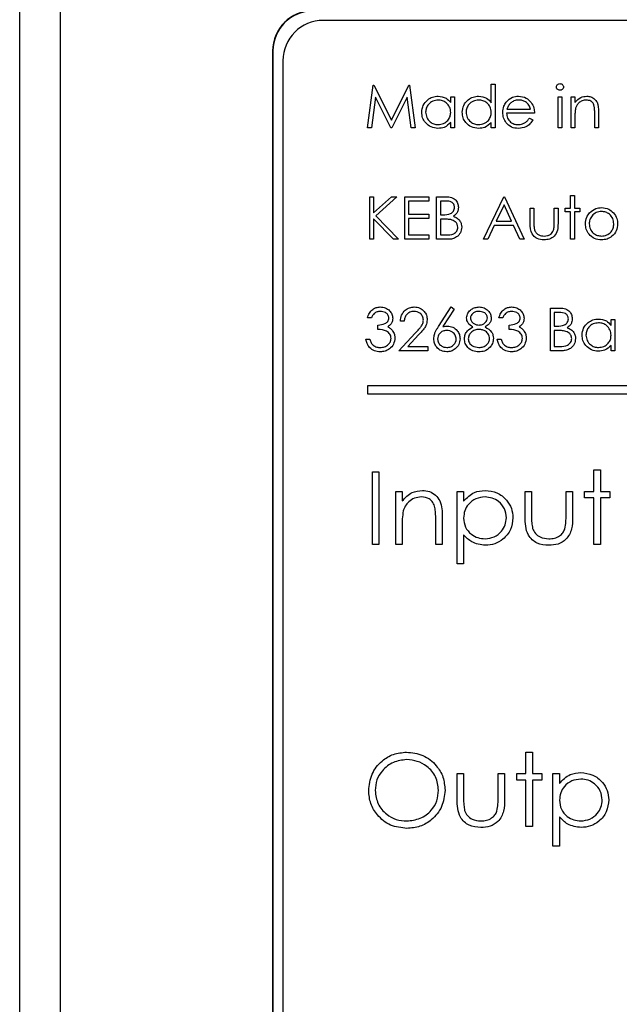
# Paper-space layout 'Blatt3' of a CAD drawing. Header units: millimetres. Extents: x 5 to 418, y 2 to 292.
# Tile 22 of 48: x 84.36 to 89.32, y 214.94 to 223.08. Entities that reach past the tile are written whole.
import ezdxf

# ---------------------------------------------------------------- set-up
doc = ezdxf.new("R2010")
doc.units = ezdxf.units.MM
doc.layers.add('SLD-0', color=7, linetype='Continuous')
doc.styles.add('SLDTEXTSTYLE0', font='TXT', dxfattribs={"width": 0.605})
doc.dimstyles.new('SLDDIMSTYLE0', dxfattribs={"dimtxt": 3.5, "dimasz": 3.302, "dimexe": 0, "dimexo": 0.0625, "dimgap": 0.875, "dimtad": 1, "dimlfac": 3, "dimrnd": 1e-09, "dimzin": 12, "dimdsep": 46, "dimtxsty": 'SLDTEXTSTYLE0', "dimsah": 1, "dimcen": 0.09, "dimadec": 0, "dimazin": 3, "dimtfac": 1, "dimtofl": 0, "dimtmove": 0, "dimatfit": 3, "dimfxl": 1, "dimfrac": 2, "dimtolj": 1, "dimtzin": 12, "dimarcsym": 0})

# ---------------------------------------------------------------- blocks, each defined once
blk = doc.blocks.new('_D_11')
at = {"layer": 'SLD-0'}
for p, q in [((58.038, 202.4881), (58.038, 259.5881)), ((132.3713, 202.4881), (132.3713, 259.5881)), ((58.038, 258.5881), (132.3713, 258.5881))]:
    blk.add_line(p, q, dxfattribs=at)
for points in [[(58.038, 258.5881), (61.34, 258.0801), (61.34, 259.0961)], [(132.3713, 258.5881), (129.0693, 259.0961), (129.0693, 258.0801)]]:
    blk.add_solid(points, dxfattribs=at)
at = {"layer": 'SLD-0', "insert": (91.1942, 263.0999), "char_height": 3.5, "attachment_point": 1, "style": 'SLDTEXTSTYLE0'}
blk.add_mtext('223', dxfattribs=at)

psp = doc.layouts.new('Blatt3')

# ---------------------------------------------------------------- linework, layer by layer
at = {"color": 7, "linetype": 'Continuous', "lineweight": 25}
for p, q in [((84.3656, 197.0987), (84.3656, 224.9881)), ((84.6989, 224.9881), (84.6989, 197.0987)), ((103.5403, 223.0738), (86.8736, 223.0738)), ((86.4546, 222.8215), (86.4546, 209.3215)), ((86.457, 222.8215), (86.4546, 222.8215)), ((86.457, 222.8215), (86.457, 209.3215)), ((86.5403, 222.7405), (86.5403, 209.4071)), ((87.2391, 222.1849), (87.2857, 222.5376)), ((87.2857, 222.5376), (87.2902, 222.5376)), ((87.2902, 222.5376), (87.4359, 222.2482)), ((87.4359, 222.2482), (87.5812, 222.5376)), ((87.5812, 222.5376), (87.5858, 222.5376)), ((87.5858, 222.5376), (87.6326, 222.1849)), ((88.2613, 222.5467), (88.293, 222.5467)), ((88.2613, 222.3928), (88.2613, 222.5467)), ((88.293, 222.5467), (88.293, 222.1849)), ((87.3047, 222.4393), (87.271, 222.1849)), ((87.4326, 222.1849), (87.3047, 222.4393)), ((87.5671, 222.4387), (87.4397, 222.1849)), ((87.6008, 222.1849), (87.5671, 222.4387)), ((87.9266, 222.4426), (87.9583, 222.4426)), ((87.9266, 222.3949), (87.9266, 222.4426)), ((87.9583, 222.4426), (87.9583, 222.1849)), ((88.8131, 222.4426), (88.8447, 222.4426)), ((88.8131, 222.1849), (88.8131, 222.4426)), ((88.8447, 222.4426), (88.8447, 222.1849)), ((88.9216, 222.4426), (88.9533, 222.4426)), ((88.9216, 222.1849), (88.9216, 222.4426)), ((88.9533, 222.4426), (88.9533, 222.3961)), ((88.6186, 222.307), (88.3879, 222.307)), ((88.3913, 222.3386), (88.5869, 222.3386)), ((88.9533, 222.2781), (88.9533, 222.1849)), ((89.1161, 222.1849), (89.1161, 222.3061)), ((89.1478, 222.3165), (89.1478, 222.1849)), ((87.9266, 222.1849), (87.9266, 222.2294)), ((88.2613, 222.1849), (88.2613, 222.2294)), ((88.5769, 222.2663), (88.605, 222.2515)), ((87.271, 222.1849), (87.2391, 222.1849)), ((87.4397, 222.1849), (87.4326, 222.1849)), ((87.6326, 222.1849), (87.6008, 222.1849)), ((87.9583, 222.1849), (87.9266, 222.1849)), ((88.293, 222.1849), (88.2613, 222.1849)), ((88.8447, 222.1849), (88.8131, 222.1849)), ((88.9533, 222.1849), (88.9216, 222.1849)), ((89.1478, 222.1849), (89.1161, 222.1849)), ((88.9171, 221.6254), (88.9488, 221.6254)), ((88.9171, 221.5214), (88.9171, 221.6254)), ((88.9488, 221.6254), (88.9488, 221.5214)), ((87.2572, 221.2636), (87.2572, 221.6163)), ((87.2572, 221.6163), (87.2889, 221.6163)), ((87.2889, 221.6163), (87.2889, 221.482)), ((87.2889, 221.482), (87.436, 221.6163)), ((87.4811, 221.6163), (87.3078, 221.458)), ((87.436, 221.6163), (87.4811, 221.6163)), ((87.5467, 221.2636), (87.5467, 221.6163)), ((87.5467, 221.6163), (87.7457, 221.6163)), ((87.5784, 221.5801), (87.5784, 221.4716)), ((87.7457, 221.5801), (87.5784, 221.5801)), ((87.7457, 221.6163), (87.7457, 221.5801)), ((87.809, 221.6163), (87.8779, 221.6163)), ((87.809, 221.2636), (87.809, 221.6163)), ((87.8407, 221.5801), (87.8407, 221.4671)), ((87.8836, 221.5801), (87.8407, 221.5801)), ((88.198, 221.2636), (88.3653, 221.6163)), ((88.3672, 221.5476), (88.3033, 221.4128)), ((88.3653, 221.6163), (88.3698, 221.6163)), ((88.4294, 221.4128), (88.3672, 221.5476)), ((88.3698, 221.6163), (88.5327, 221.2636)), ((87.5784, 221.4716), (87.7457, 221.4716)), ((87.7457, 221.4716), (87.7457, 221.4354)), ((87.8407, 221.4671), (87.862, 221.4671)), ((88.5824, 221.5214), (88.6141, 221.5214)), ((88.5824, 221.3982), (88.5824, 221.5214)), ((88.6141, 221.5214), (88.6141, 221.4018)), ((88.7814, 221.5214), (88.8131, 221.5214)), ((88.7814, 221.4018), (88.7814, 221.5214)), ((88.8131, 221.5214), (88.8131, 221.3958)), ((88.8719, 221.5214), (88.9171, 221.5214)), ((88.8719, 221.4897), (88.8719, 221.5214)), ((88.9171, 221.4897), (88.8719, 221.4897)), ((88.9171, 221.2636), (88.9171, 221.4897)), ((88.9488, 221.5214), (88.994, 221.5214)), ((88.9488, 221.4897), (88.9488, 221.2636)), ((88.994, 221.4897), (88.9488, 221.4897)), ((88.994, 221.5214), (88.994, 221.4897)), ((87.4525, 221.2636), (87.2889, 221.4338)), ((87.2889, 221.4338), (87.2889, 221.2636)), ((87.3078, 221.458), (87.4947, 221.2636)), ((87.7457, 221.4354), (87.5784, 221.4354)), ((87.5784, 221.4354), (87.5784, 221.2997)), ((87.8407, 221.4309), (87.8407, 221.2997)), ((87.8617, 221.4309), (87.8407, 221.4309)), ((88.3033, 221.4128), (88.4294, 221.4128)), ((87.5784, 221.2997), (87.7457, 221.2997)), ((87.7457, 221.2997), (87.7457, 221.2636)), ((87.8407, 221.2997), (87.8858, 221.2997)), ((88.2862, 221.3766), (88.2325, 221.2636)), ((88.4461, 221.3766), (88.2862, 221.3766)), ((88.4983, 221.2636), (88.4461, 221.3766)), ((87.2889, 221.2636), (87.2572, 221.2636)), ((87.4947, 221.2636), (87.4525, 221.2636)), ((87.7457, 221.2636), (87.5467, 221.2636)), ((87.9044, 221.2636), (87.809, 221.2636)), ((88.2325, 221.2636), (88.198, 221.2636)), ((88.5327, 221.2636), (88.4983, 221.2636)), ((88.9488, 221.2636), (88.9171, 221.2636)), ((87.8258, 220.5431), (87.9311, 220.7041)), ((87.9555, 220.6849), (87.8623, 220.5424)), ((87.9311, 220.7041), (87.9555, 220.6849)), ((88.7498, 220.695), (88.8186, 220.695)), ((88.7498, 220.3423), (88.7498, 220.695)), ((88.7814, 220.6589), (88.7814, 220.5458)), ((88.8244, 220.6589), (88.7814, 220.6589)), ((87.2708, 220.6136), (87.2391, 220.6136)), ((87.5422, 220.5865), (87.5105, 220.5865)), ((88.3563, 220.6136), (88.3246, 220.6136)), ((89.2518, 220.5524), (89.2518, 220.6001)), ((89.2518, 220.6001), (89.2835, 220.6001)), ((89.2835, 220.6001), (89.2835, 220.3423)), ((87.3251, 220.5186), (87.3251, 220.5548)), ((87.4969, 220.3423), (87.6338, 220.4883)), ((88.4106, 220.5186), (88.4106, 220.5548)), ((88.7814, 220.5458), (88.8027, 220.5458)), ((88.7814, 220.5096), (88.7814, 220.3784)), ((88.8024, 220.5096), (88.7814, 220.5096)), ((87.2256, 220.4372), (87.2572, 220.4372)), ((87.6608, 220.4726), (87.5725, 220.3784)), ((88.3111, 220.4372), (88.3427, 220.4372)), ((87.7367, 220.3423), (87.4969, 220.3423)), ((87.5725, 220.3784), (87.7367, 220.3784)), ((87.7367, 220.3784), (87.7367, 220.3423)), ((88.8452, 220.3423), (88.7498, 220.3423)), ((88.7814, 220.3784), (88.8265, 220.3784)), ((89.2518, 220.3423), (89.2518, 220.3868)), ((89.2835, 220.3423), (89.2518, 220.3423)), ((94.5715, 220.0527), (87.2381, 220.0527)), ((87.2381, 220.0527), (87.2381, 219.9861)), ((87.2381, 219.9861), (94.5715, 219.9861)), ((89.1101, 219.1794), (89.1101, 219.3563)), ((89.1101, 219.3563), (89.1639, 219.3563)), ((89.1639, 219.3563), (89.1639, 219.1794)), ((87.2793, 219.341), (87.3332, 219.341)), ((87.2793, 218.741), (87.2793, 219.341)), ((87.3332, 219.341), (87.3332, 218.741)), ((87.4716, 219.1794), (87.5255, 219.1794)), ((87.4716, 218.741), (87.4716, 219.1794)), ((87.5255, 219.1794), (87.5255, 219.1003)), ((87.9793, 219.1794), (88.0332, 219.1794)), ((87.9793, 218.5794), (87.9793, 219.1794)), ((88.0332, 219.1794), (88.0332, 219.0983)), ((88.5409, 218.9699), (88.5409, 219.1794)), ((88.5409, 219.1794), (88.5947, 219.1794)), ((88.5947, 219.1794), (88.5947, 218.9761)), ((88.8793, 218.9761), (88.8793, 219.1794)), ((88.8793, 219.1794), (88.9332, 219.1794)), ((88.9332, 219.1794), (88.9332, 218.966)), ((89.0332, 219.1256), (89.0332, 219.1794)), ((89.0332, 219.1794), (89.1101, 219.1794)), ((89.1639, 219.1794), (89.2409, 219.1794)), ((89.2409, 219.1794), (89.2409, 219.1256)), ((89.1101, 219.1256), (89.0332, 219.1256)), ((89.1101, 218.741), (89.1101, 219.1256)), ((89.2409, 219.1256), (89.1639, 219.1256)), ((89.1639, 219.1256), (89.1639, 218.741)), ((87.8024, 218.741), (87.8024, 218.9472)), ((87.8563, 218.9649), (87.8563, 218.741)), ((87.5255, 218.8995), (87.5255, 218.741)), ((88.0332, 218.8204), (88.0332, 218.5794)), ((87.3332, 218.741), (87.2793, 218.741)), ((87.5255, 218.741), (87.4716, 218.741)), ((87.8563, 218.741), (87.8024, 218.741)), ((89.1639, 218.741), (89.1101, 218.741)), ((88.0332, 218.5794), (87.9793, 218.5794)), ((88.5486, 217.023), (88.6024, 217.023)), ((88.5486, 216.8461), (88.5486, 217.023)), ((88.6024, 217.023), (88.6024, 216.8461)), ((87.9793, 216.6366), (87.9793, 216.8461)), ((87.9793, 216.8461), (88.0332, 216.8461)), ((88.0332, 216.8461), (88.0332, 216.6427)), ((88.3178, 216.6427), (88.3178, 216.8461)), ((88.3178, 216.8461), (88.3716, 216.8461)), ((88.3716, 216.8461), (88.3716, 216.6326)), ((88.4716, 216.7922), (88.4716, 216.8461)), ((88.4716, 216.8461), (88.5486, 216.8461)), ((88.6024, 216.8461), (88.6793, 216.8461)), ((88.6793, 216.8461), (88.6793, 216.7922)), ((88.7716, 216.8461), (88.8255, 216.8461)), ((88.7716, 216.2461), (88.7716, 216.8461)), ((88.8255, 216.8461), (88.8255, 216.765)), ((88.5486, 216.7922), (88.4716, 216.7922)), ((88.5486, 216.4076), (88.5486, 216.7922)), ((88.6793, 216.7922), (88.6024, 216.7922)), ((88.6024, 216.7922), (88.6024, 216.4076)), ((88.8255, 216.4871), (88.8255, 216.2461)), ((88.6024, 216.4076), (88.5486, 216.4076)), ((88.8255, 216.2461), (88.7716, 216.2461))]:
    psp.add_line(p, q, dxfattribs=at)
for centre, radius in [((86.788, 222.8215), 0.3333), ((86.788, 222.8215), 0.331), ((86.8736, 222.7405), 0.3333)]:
    psp.add_arc(centre, radius, 90, 180, dxfattribs=at)
for points, knots in [([(88.7995, 222.5239), (88.8001, 222.5281), (88.8012, 222.5364), (88.8095, 222.5452), (88.8189, 222.5504), (88.8255, 222.5509), (88.8288, 222.5512)], [0, 0, 0, 0, 0.279289, 0.558897, 0.779452, 1, 1, 1, 1]), ([(88.8288, 222.4969), (88.8246, 222.4974), (88.8164, 222.4983), (88.8068, 222.5053), (88.8006, 222.5142), (88.7999, 222.5207), (88.7995, 222.5239)], [0, 0, 0, 0, 0.279784, 0.559698, 0.779921, 1, 1, 1, 1]), ([(88.8288, 222.5512), (88.833, 222.5508), (88.8413, 222.5499), (88.851, 222.5428), (88.8573, 222.5338), (88.858, 222.5272), (88.8583, 222.5239)], [0, 0, 0, 0, 0.279869, 0.559866, 0.779911, 1, 1, 1, 1]), ([(88.8583, 222.5239), (88.8577, 222.5198), (88.8565, 222.5114), (88.848, 222.5028), (88.8386, 222.4976), (88.832, 222.4972), (88.8288, 222.4969)], [0, 0, 0, 0, 0.27916, 0.558862, 0.779356, 1, 1, 1, 1]), ([(87.6869, 222.3145), (87.6894, 222.3342), (87.6943, 222.3737), (87.7316, 222.4167), (87.7757, 222.4432), (87.8068, 222.4458), (87.8223, 222.4472)], [0, 0, 0, 0, 0.279413, 0.559191, 0.779548, 1, 1, 1, 1]), ([(87.8223, 222.4472), (87.8456, 222.4445), (87.8872, 222.4398), (87.9145, 222.4087), (87.9266, 222.3949)], [0, 0, 0, 0, 0.559062, 1, 1, 1, 1]), ([(88.0216, 222.3145), (88.024, 222.3342), (88.0289, 222.3737), (88.0663, 222.4167), (88.1104, 222.4432), (88.1415, 222.4458), (88.157, 222.4472)], [0, 0, 0, 0, 0.279413, 0.559191, 0.779548, 1, 1, 1, 1]), ([(88.157, 222.4472), (88.1803, 222.444), (88.222, 222.4383), (88.2493, 222.4067), (88.2613, 222.3928)], [0, 0, 0, 0, 0.5584261, 1, 1, 1, 1]), ([(88.386, 222.3991), (88.4018, 222.4147), (88.4301, 222.4426), (88.4694, 222.4458), (88.4867, 222.4472)], [0, 0, 0, 0, 0.5585773, 1, 1, 1, 1]), ([(88.4867, 222.4472), (88.5096, 222.4445), (88.5506, 222.4398), (88.5783, 222.4097), (88.5905, 222.3964)], [0, 0, 0, 0, 0.558919, 1, 1, 1, 1]), ([(88.9533, 222.3961), (88.9683, 222.4124), (88.9952, 222.4414), (89.0342, 222.4454), (89.0514, 222.4472)], [0, 0, 0, 0, 0.5591406, 1, 1, 1, 1]), ([(89.0514, 222.4472), (89.0629, 222.4462), (89.086, 222.4441), (89.1164, 222.4256), (89.1472, 222.3844), (89.1475, 222.3445), (89.1478, 222.3165)], [0, 0, 0, 0, 0.187021, 0.37389, 0.56061, 1, 1, 1, 1]), ([(87.8227, 222.4155), (87.8076, 222.4138), (87.7774, 222.4102), (87.7431, 222.3834), (87.7224, 222.3497), (87.7199, 222.326), (87.7186, 222.3141)], [0, 0, 0, 0, 0.279767, 0.559291, 0.779719, 1, 1, 1, 1]), ([(87.9266, 222.3132), (87.9249, 222.3285), (87.9215, 222.359), (87.893, 222.3927), (87.8587, 222.4127), (87.8347, 222.4146), (87.8227, 222.4155)], [0, 0, 0, 0, 0.27966, 0.55921, 0.779487, 1, 1, 1, 1]), ([(88.1574, 222.4155), (88.1423, 222.4138), (88.1121, 222.4102), (88.0777, 222.3834), (88.0571, 222.3497), (88.0545, 222.326), (88.0533, 222.3141)], [0, 0, 0, 0, 0.279767, 0.559291, 0.779719, 1, 1, 1, 1]), ([(88.2613, 222.3132), (88.2596, 222.3285), (88.2562, 222.359), (88.2277, 222.3927), (88.1934, 222.4127), (88.1694, 222.4146), (88.1574, 222.4155)], [0, 0, 0, 0, 0.2796602, 0.5592103, 0.7794872, 1, 1, 1, 1]), ([(88.3563, 222.313), (88.3578, 222.3306), (88.3606, 222.3619), (88.3782, 222.3877), (88.386, 222.3991)], [0, 0, 0, 0, 0.559427, 1, 1, 1, 1]), ([(88.4219, 222.3913), (88.4142, 222.3826), (88.4005, 222.367), (88.3941, 222.3473), (88.3913, 222.3386)], [0, 0, 0, 0, 0.5587953, 1, 1, 1, 1]), ([(88.4884, 222.4155), (88.4747, 222.4143), (88.4502, 222.4122), (88.4306, 222.3977), (88.4219, 222.3913)], [0, 0, 0, 0, 0.559458, 1, 1, 1, 1]), ([(88.5869, 222.3386), (88.5831, 222.3508), (88.5753, 222.3752), (88.5483, 222.3997), (88.5182, 222.4132), (88.4983, 222.4147), (88.4884, 222.4155)], [0, 0, 0, 0, 0.280138, 0.559194, 0.779598, 1, 1, 1, 1]), ([(88.5905, 222.3964), (88.5997, 222.3809), (88.6162, 222.3532), (88.6179, 222.3211), (88.6186, 222.307)], [0, 0, 0, 0, 0.558897, 1, 1, 1, 1]), ([(89.0459, 222.4155), (89.0347, 222.4143), (89.0123, 222.412), (88.9861, 222.3939), (88.967, 222.3721), (88.9611, 222.3555), (88.9582, 222.3472)], [0, 0, 0, 0, 0.279553, 0.559373, 0.779703, 1, 1, 1, 1]), ([(89.1124, 222.3648), (89.1098, 222.373), (89.1048, 222.3894), (89.0819, 222.4119), (89.0595, 222.4142), (89.0459, 222.4155)], [0, 0, 0, 0, 0.281192, 0.561331, 1, 1, 1, 1]), ([(89.1161, 222.3061), (89.1162, 222.3171), (89.1163, 222.3368), (89.1136, 222.3562), (89.1124, 222.3648)], [0, 0, 0, 0, 0.560255, 1, 1, 1, 1]), ([(87.8213, 222.1803), (87.8015, 222.1826), (87.7619, 222.1873), (87.718, 222.2237), (87.6909, 222.2677), (87.6882, 222.2989), (87.6869, 222.3145)], [0, 0, 0, 0, 0.279573, 0.559333, 0.779589, 1, 1, 1, 1]), ([(87.7186, 222.3141), (87.7207, 222.2991), (87.725, 222.2689), (87.7527, 222.2353), (87.7868, 222.2155), (87.8106, 222.2131), (87.8224, 222.212)], [0, 0, 0, 0, 0.279429, 0.559146, 0.77957, 1, 1, 1, 1]), ([(87.8224, 222.212), (87.8376, 222.2138), (87.8678, 222.2175), (87.903, 222.2433), (87.9235, 222.2774), (87.9256, 222.3013), (87.9266, 222.3132)], [0, 0, 0, 0, 0.2798222, 0.5593866, 0.7796028, 1, 1, 1, 1]), ([(88.156, 222.1803), (88.1362, 222.1826), (88.0966, 222.1873), (88.0527, 222.2237), (88.0256, 222.2677), (88.0229, 222.2989), (88.0216, 222.3145)], [0, 0, 0, 0, 0.279573, 0.559333, 0.779589, 1, 1, 1, 1]), ([(88.0533, 222.3141), (88.0554, 222.2991), (88.0597, 222.2689), (88.0874, 222.2353), (88.1215, 222.2155), (88.1453, 222.2131), (88.1571, 222.212)], [0, 0, 0, 0, 0.279429, 0.559146, 0.77957, 1, 1, 1, 1]), ([(88.1571, 222.212), (88.1722, 222.2138), (88.2025, 222.2175), (88.2377, 222.2433), (88.2582, 222.2774), (88.2603, 222.3013), (88.2613, 222.3132)], [0, 0, 0, 0, 0.279822, 0.559387, 0.779603, 1, 1, 1, 1]), ([(88.486, 222.1803), (88.4663, 222.1821), (88.4272, 222.1856), (88.385, 222.2232), (88.3605, 222.2673), (88.3577, 222.2978), (88.3563, 222.313)], [0, 0, 0, 0, 0.2798853, 0.5588589, 0.779462, 1, 1, 1, 1]), ([(88.3879, 222.307), (88.3896, 222.293), (88.3928, 222.2651), (88.4178, 222.2335), (88.449, 222.2147), (88.471, 222.2129), (88.482, 222.212)], [0, 0, 0, 0, 0.279963, 0.559359, 0.779526, 1, 1, 1, 1]), ([(88.9582, 222.3472), (88.9564, 222.3344), (88.9532, 222.3114), (88.9533, 222.2883), (88.9533, 222.2781)], [0, 0, 0, 0, 0.559658, 1, 1, 1, 1]), ([(87.9266, 222.2294), (87.9099, 222.2136), (87.88, 222.1852), (87.8393, 222.1818), (87.8213, 222.1803)], [0, 0, 0, 0, 0.558763, 1, 1, 1, 1]), ([(88.2613, 222.2294), (88.2446, 222.2136), (88.2147, 222.1852), (88.174, 222.1818), (88.156, 222.1803)], [0, 0, 0, 0, 0.558763, 1, 1, 1, 1]), ([(88.482, 222.212), (88.495, 222.2132), (88.5164, 222.2153), (88.5437, 222.2283), (88.5626, 222.2455), (88.5721, 222.2593), (88.5769, 222.2663)], [0, 0, 0, 0, 0.339465, 0.559626, 0.779498, 1, 1, 1, 1]), ([(88.605, 222.2515), (88.5978, 222.2398), (88.5835, 222.2165), (88.5429, 222.1866), (88.5075, 222.1827), (88.486, 222.1803)], [0, 0, 0, 0, 0.280919, 0.5614069, 1, 1, 1, 1]), ([(87.8779, 221.6163), (87.893, 221.616), (87.923, 221.6154), (87.9628, 221.5974), (87.986, 221.5644), (87.9886, 221.5407), (87.9899, 221.5289)], [0, 0, 0, 0, 0.281317, 0.559922, 0.779935, 1, 1, 1, 1]), ([(87.9583, 221.5283), (87.9572, 221.537), (87.9557, 221.55), (87.9445, 221.5635), (87.9235, 221.5786), (87.9013, 221.5794), (87.8836, 221.5801)], [0, 0, 0, 0, 0.249284, 0.374925, 0.500645, 1, 1, 1, 1]), ([(87.862, 221.4671), (87.8841, 221.4671), (87.9118, 221.4672), (87.9391, 221.4851), (87.9498, 221.4974), (87.957, 221.5121), (87.9578, 221.5229), (87.9583, 221.5283)], [0, 0, 0, 0, 0.498607, 0.624009, 0.749401, 0.874736, 1, 1, 1, 1]), ([(87.9899, 221.5289), (87.9893, 221.5206), (87.9881, 221.5039), (87.9765, 221.4757), (87.9595, 221.4621), (87.9492, 221.4539)], [0, 0, 0, 0, 0.280867, 0.561527, 1, 1, 1, 1]), ([(89.0392, 221.3917), (89.0411, 221.4107), (89.0444, 221.4447), (89.0653, 221.4714), (89.0746, 221.4832)], [0, 0, 0, 0, 0.559285, 1, 1, 1, 1]), ([(89.1726, 221.4942), (89.1576, 221.4924), (89.1274, 221.4887), (89.0944, 221.4605), (89.0739, 221.4271), (89.0719, 221.4034), (89.0709, 221.3915)], [0, 0, 0, 0, 0.279484, 0.559256, 0.779547, 1, 1, 1, 1]), ([(89.0746, 221.4832), (89.0905, 221.497), (89.119, 221.5217), (89.1563, 221.5246), (89.1728, 221.5259)], [0, 0, 0, 0, 0.55888, 1, 1, 1, 1]), ([(89.2744, 221.3915), (89.2727, 221.4066), (89.2692, 221.4368), (89.2413, 221.47), (89.2082, 221.491), (89.1845, 221.4931), (89.1726, 221.4942)], [0, 0, 0, 0, 0.279586, 0.559398, 0.779653, 1, 1, 1, 1]), ([(89.1728, 221.5259), (89.1937, 221.5237), (89.2311, 221.5198), (89.2586, 221.4945), (89.2707, 221.4834)], [0, 0, 0, 0, 0.559182, 1, 1, 1, 1]), ([(89.2707, 221.4834), (89.2821, 221.468), (89.3025, 221.4406), (89.305, 221.4067), (89.3061, 221.3917)], [0, 0, 0, 0, 0.559216, 1, 1, 1, 1]), ([(87.9277, 221.4267), (87.9154, 221.4282), (87.8935, 221.431), (87.8714, 221.4309), (87.8617, 221.4309)], [0, 0, 0, 0, 0.559734, 1, 1, 1, 1]), ([(87.9854, 221.3637), (87.9844, 221.3723), (87.9822, 221.3896), (87.9618, 221.4148), (87.9406, 221.4222), (87.9277, 221.4267)], [0, 0, 0, 0, 0.279944, 0.560429, 1, 1, 1, 1]), ([(87.9492, 221.4539), (87.9597, 221.4496), (87.9808, 221.441), (88.0031, 221.4174), (88.0151, 221.3904), (88.0164, 221.3726), (88.0171, 221.3637)], [0, 0, 0, 0, 0.280382, 0.559606, 0.779765, 1, 1, 1, 1]), ([(88.698, 221.259), (88.6783, 221.2606), (88.6392, 221.2637), (88.5844, 221.3153), (88.5832, 221.3667), (88.5824, 221.3982)], [0, 0, 0, 0, 0.28097, 0.559785, 1, 1, 1, 1]), ([(88.6141, 221.4018), (88.614, 221.3904), (88.614, 221.3702), (88.6175, 221.3503), (88.6191, 221.3415)], [0, 0, 0, 0, 0.560377, 1, 1, 1, 1]), ([(88.8131, 221.3958), (88.8128, 221.3766), (88.8122, 221.3383), (88.7874, 221.288), (88.7433, 221.2619), (88.7131, 221.26), (88.698, 221.259)], [0, 0, 0, 0, 0.281501, 0.559646, 0.779298, 1, 1, 1, 1]), ([(88.7762, 221.339), (88.7781, 221.3506), (88.7816, 221.3714), (88.7815, 221.3925), (88.7814, 221.4018)], [0, 0, 0, 0, 0.559371, 1, 1, 1, 1]), ([(89.1728, 221.259), (89.153, 221.261), (89.1135, 221.265), (89.0701, 221.3016), (89.0435, 221.3454), (89.0406, 221.3763), (89.0392, 221.3917)], [0, 0, 0, 0, 0.279776, 0.559179, 0.779592, 1, 1, 1, 1]), ([(89.0709, 221.3915), (89.0728, 221.3766), (89.0765, 221.3468), (89.1035, 221.313), (89.1375, 221.2938), (89.1609, 221.2917), (89.1726, 221.2907)], [0, 0, 0, 0, 0.279618, 0.559167, 0.779512, 1, 1, 1, 1]), ([(89.1726, 221.2907), (89.1876, 221.2924), (89.2175, 221.2958), (89.2513, 221.3227), (89.271, 221.3564), (89.2733, 221.3798), (89.2744, 221.3915)], [0, 0, 0, 0, 0.279745, 0.559113, 0.779606, 1, 1, 1, 1]), ([(89.3061, 221.3917), (89.3036, 221.3721), (89.2988, 221.3329), (89.2633, 221.2889), (89.2191, 221.2626), (89.1882, 221.2602), (89.1728, 221.259)], [0, 0, 0, 0, 0.279521, 0.559381, 0.779507, 1, 1, 1, 1]), ([(87.8858, 221.2997), (87.9088, 221.2998), (87.9434, 221.2998), (87.9738, 221.3269), (87.984, 221.347), (87.9849, 221.3581), (87.9854, 221.3637)], [0, 0, 0, 0, 0.49936, 0.748736, 0.874399, 1, 1, 1, 1]), ([(88.0171, 221.3637), (88.015, 221.3479), (88.0108, 221.3162), (87.9791, 221.2827), (87.9417, 221.2657), (87.9169, 221.2643), (87.9044, 221.2636)], [0, 0, 0, 0, 0.279141, 0.558654, 0.779059, 1, 1, 1, 1]), ([(88.6191, 221.3415), (88.623, 221.3329), (88.6308, 221.3156), (88.6592, 221.295), (88.6834, 221.2923), (88.6982, 221.2907)], [0, 0, 0, 0, 0.280117, 0.560544, 1, 1, 1, 1]), ([(88.6982, 221.2907), (88.7074, 221.2912), (88.7257, 221.2923), (88.7492, 221.3033), (88.767, 221.3193), (88.7731, 221.3324), (88.7762, 221.339)], [0, 0, 0, 0, 0.28027, 0.560007, 0.780074, 1, 1, 1, 1]), ([(87.2391, 220.6136), (87.2432, 220.6272), (87.2513, 220.6543), (87.2783, 220.6843), (87.3109, 220.7015), (87.3331, 220.7032), (87.3442, 220.7041)], [0, 0, 0, 0, 0.280288, 0.55968, 0.779747, 1, 1, 1, 1]), ([(87.3446, 220.6679), (87.3354, 220.6672), (87.3171, 220.6657), (87.2879, 220.6481), (87.2773, 220.6267), (87.2708, 220.6136)], [0, 0, 0, 0, 0.280636, 0.560364, 1, 1, 1, 1]), ([(87.3442, 220.7041), (87.3584, 220.7025), (87.387, 220.6995), (87.4212, 220.6768), (87.4429, 220.646), (87.4458, 220.6236), (87.4472, 220.6124)], [0, 0, 0, 0, 0.280085, 0.559868, 0.780099, 1, 1, 1, 1]), ([(87.4155, 220.6126), (87.4138, 220.6218), (87.4102, 220.6403), (87.3832, 220.6632), (87.3592, 220.6661), (87.3446, 220.6679)], [0, 0, 0, 0, 0.278859, 0.560074, 1, 1, 1, 1]), ([(87.5105, 220.5865), (87.5126, 220.6036), (87.5167, 220.6379), (87.5468, 220.6771), (87.5851, 220.7006), (87.6121, 220.7029), (87.6256, 220.7041)], [0, 0, 0, 0, 0.280029, 0.559515, 0.779668, 1, 1, 1, 1]), ([(87.6239, 220.6679), (87.6119, 220.6667), (87.5878, 220.6642), (87.5606, 220.6422), (87.5459, 220.6146), (87.5434, 220.5959), (87.5422, 220.5865)], [0, 0, 0, 0, 0.279699, 0.558847, 0.779176, 1, 1, 1, 1]), ([(87.7005, 220.5964), (87.699, 220.6073), (87.696, 220.6291), (87.6745, 220.6522), (87.6497, 220.6659), (87.6325, 220.6672), (87.6239, 220.6679)], [0, 0, 0, 0, 0.2791258, 0.5589784, 0.77935, 1, 1, 1, 1]), ([(87.6256, 220.7041), (87.6413, 220.7026), (87.6727, 220.6997), (87.7076, 220.671), (87.7288, 220.6361), (87.731, 220.6115), (87.7321, 220.5992)], [0, 0, 0, 0, 0.27989, 0.559224, 0.779582, 1, 1, 1, 1]), ([(88.0578, 220.6136), (88.0603, 220.6277), (88.0653, 220.656), (88.0944, 220.6853), (88.1276, 220.7014), (88.15, 220.7032), (88.1612, 220.7041)], [0, 0, 0, 0, 0.278806, 0.558457, 0.77916, 1, 1, 1, 1]), ([(88.1594, 220.6679), (88.1501, 220.6673), (88.1316, 220.666), (88.1089, 220.653), (88.0924, 220.6349), (88.0904, 220.6203), (88.0894, 220.6131)], [0, 0, 0, 0, 0.280651, 0.560566, 0.78062, 1, 1, 1, 1]), ([(88.2296, 220.6138), (88.2278, 220.6228), (88.224, 220.641), (88.198, 220.6645), (88.174, 220.6666), (88.1594, 220.6679)], [0, 0, 0, 0, 0.278971, 0.559919, 1, 1, 1, 1]), ([(88.1612, 220.7041), (88.1752, 220.7025), (88.2033, 220.6994), (88.2363, 220.6762), (88.2572, 220.6457), (88.2599, 220.6236), (88.2613, 220.6126)], [0, 0, 0, 0, 0.279929, 0.559623, 0.779946, 1, 1, 1, 1]), ([(88.3246, 220.6136), (88.3287, 220.6272), (88.3368, 220.6543), (88.3638, 220.6843), (88.3964, 220.7015), (88.4185, 220.7032), (88.4296, 220.7041)], [0, 0, 0, 0, 0.2802877, 0.5596797, 0.7797465, 1, 1, 1, 1]), ([(88.4301, 220.6679), (88.4209, 220.6672), (88.4026, 220.6657), (88.3734, 220.6481), (88.3628, 220.6267), (88.3563, 220.6136)], [0, 0, 0, 0, 0.280636, 0.560364, 1, 1, 1, 1]), ([(88.4296, 220.7041), (88.4439, 220.7025), (88.4725, 220.6995), (88.5066, 220.6768), (88.5283, 220.646), (88.5312, 220.6236), (88.5327, 220.6124)], [0, 0, 0, 0, 0.280085, 0.559868, 0.780099, 1, 1, 1, 1]), ([(88.501, 220.6126), (88.4992, 220.6218), (88.4956, 220.6403), (88.4686, 220.6632), (88.4447, 220.6661), (88.4301, 220.6679)], [0, 0, 0, 0, 0.278859, 0.560074, 1, 1, 1, 1]), ([(88.8186, 220.695), (88.8337, 220.6947), (88.8638, 220.6941), (88.9035, 220.6761), (88.9267, 220.6431), (88.9293, 220.6195), (88.9307, 220.6076)], [0, 0, 0, 0, 0.281317, 0.559922, 0.779935, 1, 1, 1, 1]), ([(88.899, 220.607), (88.898, 220.6157), (88.8964, 220.6287), (88.8853, 220.6422), (88.8642, 220.6573), (88.8421, 220.6581), (88.8244, 220.6589)], [0, 0, 0, 0, 0.249284, 0.374925, 0.500645, 1, 1, 1, 1]), ([(87.3251, 220.5548), (87.345, 220.5567), (87.3749, 220.5594), (87.4041, 220.5801), (87.4141, 220.5977), (87.4151, 220.6076), (87.4155, 220.6126)], [0, 0, 0, 0, 0.499418, 0.749016, 0.874544, 1, 1, 1, 1]), ([(87.4472, 220.6124), (87.4466, 220.6043), (87.4455, 220.588), (87.4328, 220.5609), (87.4161, 220.5478), (87.406, 220.5398)], [0, 0, 0, 0, 0.280508, 0.560792, 1, 1, 1, 1]), ([(87.6338, 220.4883), (87.6439, 220.499), (87.6607, 220.5167), (87.6823, 220.5426), (87.6976, 220.5676), (87.6995, 220.5868), (87.7005, 220.5964)], [0, 0, 0, 0, 0.340542, 0.56085, 0.780599, 1, 1, 1, 1]), ([(87.7321, 220.5992), (87.73, 220.5822), (87.7265, 220.5542), (87.7038, 220.522), (87.6831, 220.4967), (87.6682, 220.4807), (87.6608, 220.4726)], [0, 0, 0, 0, 0.3383704, 0.5587482, 0.7793608, 1, 1, 1, 1]), ([(88.1093, 220.5388), (88.0941, 220.5488), (88.073, 220.5629), (88.0596, 220.5925), (88.0584, 220.6066), (88.0578, 220.6136)], [0, 0, 0, 0, 0.557752, 0.778932, 1, 1, 1, 1]), ([(88.0894, 220.6131), (88.0914, 220.6037), (88.0954, 220.5849), (88.1163, 220.5672), (88.1383, 220.5565), (88.1532, 220.5554), (88.1607, 220.5548)], [0, 0, 0, 0, 0.2777214, 0.5582236, 0.7790716, 1, 1, 1, 1]), ([(88.1607, 220.5548), (88.17, 220.5558), (88.1887, 220.5578), (88.2114, 220.5721), (88.2262, 220.5918), (88.2285, 220.6065), (88.2296, 220.6138)], [0, 0, 0, 0, 0.280237, 0.5601454, 0.7804348, 1, 1, 1, 1]), ([(88.2613, 220.6126), (88.2605, 220.6038), (88.2589, 220.5862), (88.2422, 220.5584), (88.2229, 220.5462), (88.2112, 220.5388)], [0, 0, 0, 0, 0.280159, 0.560243, 1, 1, 1, 1]), ([(88.4106, 220.5548), (88.4305, 220.5567), (88.4604, 220.5594), (88.4896, 220.5801), (88.4996, 220.5977), (88.5005, 220.6076), (88.501, 220.6126)], [0, 0, 0, 0, 0.4994185, 0.749016, 0.8745437, 1, 1, 1, 1]), ([(88.5327, 220.6124), (88.5321, 220.6043), (88.5309, 220.588), (88.5182, 220.5609), (88.5016, 220.5478), (88.4915, 220.5398)], [0, 0, 0, 0, 0.280508, 0.560792, 1, 1, 1, 1]), ([(88.8027, 220.5458), (88.8248, 220.5458), (88.8526, 220.5459), (88.8799, 220.5638), (88.8905, 220.5761), (88.8977, 220.5908), (88.8986, 220.6016), (88.899, 220.607)], [0, 0, 0, 0, 0.498607, 0.624009, 0.749401, 0.874736, 1, 1, 1, 1]), ([(88.9307, 220.6076), (88.9301, 220.5993), (88.9289, 220.5826), (88.9172, 220.5544), (88.9003, 220.5408), (88.8899, 220.5326)], [0, 0, 0, 0, 0.280867, 0.561527, 1, 1, 1, 1]), ([(89.0121, 220.4719), (89.0145, 220.4916), (89.0194, 220.5312), (89.0568, 220.5742), (89.1009, 220.6006), (89.132, 220.6033), (89.1475, 220.6046)], [0, 0, 0, 0, 0.279413, 0.559191, 0.779548, 1, 1, 1, 1]), ([(89.1479, 220.5729), (89.1328, 220.5712), (89.1026, 220.5676), (89.0682, 220.5408), (89.0476, 220.5071), (89.045, 220.4834), (89.0437, 220.4715)], [0, 0, 0, 0, 0.2797672, 0.5592905, 0.7797189, 1, 1, 1, 1]), ([(89.1475, 220.6046), (89.1708, 220.6019), (89.2124, 220.5972), (89.2397, 220.5661), (89.2518, 220.5524)], [0, 0, 0, 0, 0.559062, 1, 1, 1, 1]), ([(89.2518, 220.4706), (89.2501, 220.4859), (89.2467, 220.5164), (89.2182, 220.5501), (89.1839, 220.5701), (89.1599, 220.572), (89.1479, 220.5729)], [0, 0, 0, 0, 0.27966, 0.55921, 0.779487, 1, 1, 1, 1]), ([(87.4336, 220.444), (87.4331, 220.4502), (87.4321, 220.4625), (87.4211, 220.4847), (87.3883, 220.5151), (87.3504, 220.5172), (87.3251, 220.5186)], [0, 0, 0, 0, 0.125587, 0.2511907, 0.500605, 1, 1, 1, 1]), ([(87.406, 220.5398), (87.4142, 220.5356), (87.4289, 220.5279), (87.4395, 220.5153), (87.4442, 220.5097)], [0, 0, 0, 0, 0.559795, 1, 1, 1, 1]), ([(87.4442, 220.5097), (87.451, 220.4989), (87.4631, 220.4796), (87.4646, 220.457), (87.4653, 220.4471)], [0, 0, 0, 0, 0.559419, 1, 1, 1, 1]), ([(87.7864, 220.4406), (87.7877, 220.4532), (87.7897, 220.474), (87.8009, 220.5009), (87.8126, 220.5225), (87.8214, 220.5362), (87.8258, 220.5431)], [0, 0, 0, 0, 0.339374, 0.559486, 0.779731, 1, 1, 1, 1]), ([(87.8922, 220.5096), (87.8814, 220.5087), (87.86, 220.5068), (87.8353, 220.4883), (87.8204, 220.4646), (87.8188, 220.4478), (87.8181, 220.4394)], [0, 0, 0, 0, 0.280127, 0.559515, 0.779719, 1, 1, 1, 1]), ([(87.8623, 220.5424), (87.8691, 220.5435), (87.8812, 220.5454), (87.8934, 220.5457), (87.8988, 220.5458)], [0, 0, 0, 0, 0.5599103, 1, 1, 1, 1]), ([(87.9718, 220.4394), (87.9702, 220.4504), (87.9669, 220.4726), (87.9438, 220.4949), (87.9183, 220.5078), (87.9009, 220.509), (87.8922, 220.5096)], [0, 0, 0, 0, 0.278754, 0.558605, 0.779147, 1, 1, 1, 1]), ([(87.8988, 220.5458), (87.9143, 220.544), (87.9452, 220.5405), (87.9796, 220.5122), (88.0004, 220.4777), (88.0025, 220.4534), (88.0035, 220.4413)], [0, 0, 0, 0, 0.279638, 0.559326, 0.779527, 1, 1, 1, 1]), ([(88.0397, 220.4421), (88.0408, 220.4539), (88.0432, 220.4775), (88.0668, 220.514), (88.0932, 220.5294), (88.1093, 220.5388)], [0, 0, 0, 0, 0.279987, 0.559901, 1, 1, 1, 1]), ([(88.1614, 220.5186), (88.149, 220.5176), (88.1243, 220.5155), (88.0951, 220.4957), (88.0749, 220.4702), (88.0725, 220.4508), (88.0713, 220.4411)], [0, 0, 0, 0, 0.280283, 0.560138, 0.780298, 1, 1, 1, 1]), ([(88.2477, 220.4444), (88.2457, 220.4561), (88.2415, 220.4796), (88.2165, 220.5029), (88.1893, 220.5167), (88.1707, 220.518), (88.1614, 220.5186)], [0, 0, 0, 0, 0.278303, 0.558509, 0.779146, 1, 1, 1, 1]), ([(88.2112, 220.5388), (88.2312, 220.5267), (88.2591, 220.5098), (88.2773, 220.472), (88.2787, 220.454), (88.2794, 220.445)], [0, 0, 0, 0, 0.558271, 0.779089, 1, 1, 1, 1]), ([(88.5191, 220.444), (88.5186, 220.4502), (88.5176, 220.4625), (88.5066, 220.4847), (88.4737, 220.5151), (88.4358, 220.5172), (88.4106, 220.5186)], [0, 0, 0, 0, 0.125587, 0.251191, 0.500605, 1, 1, 1, 1]), ([(88.4915, 220.5398), (88.4997, 220.5356), (88.5144, 220.5279), (88.525, 220.5153), (88.5297, 220.5097)], [0, 0, 0, 0, 0.559795, 1, 1, 1, 1]), ([(88.5297, 220.5097), (88.5365, 220.4989), (88.5486, 220.4796), (88.5501, 220.457), (88.5508, 220.4471)], [0, 0, 0, 0, 0.559419, 1, 1, 1, 1]), ([(88.8684, 220.5054), (88.8561, 220.5069), (88.8342, 220.5097), (88.8121, 220.5096), (88.8024, 220.5096)], [0, 0, 0, 0, 0.559734, 1, 1, 1, 1]), ([(88.9262, 220.4424), (88.9251, 220.451), (88.923, 220.4684), (88.9026, 220.4935), (88.8814, 220.5009), (88.8684, 220.5054)], [0, 0, 0, 0, 0.279944, 0.560429, 1, 1, 1, 1]), ([(88.8899, 220.5326), (88.9005, 220.5283), (88.9216, 220.5197), (88.9438, 220.4961), (88.9559, 220.4691), (88.9572, 220.4513), (88.9578, 220.4424)], [0, 0, 0, 0, 0.280382, 0.559606, 0.779765, 1, 1, 1, 1]), ([(87.3432, 220.3332), (87.3271, 220.3346), (87.2947, 220.3375), (87.2565, 220.3645), (87.2344, 220.4002), (87.2285, 220.4249), (87.2256, 220.4372)], [0, 0, 0, 0, 0.279886, 0.558979, 0.779263, 1, 1, 1, 1]), ([(87.2572, 220.4372), (87.2605, 220.427), (87.2662, 220.4087), (87.2792, 220.3946), (87.2849, 220.3885)], [0, 0, 0, 0, 0.560694, 1, 1, 1, 1]), ([(87.4653, 220.4471), (87.4628, 220.4297), (87.4577, 220.3951), (87.4246, 220.3571), (87.3842, 220.3364), (87.3569, 220.3343), (87.3432, 220.3332)], [0, 0, 0, 0, 0.279304, 0.558838, 0.779277, 1, 1, 1, 1]), ([(87.3438, 220.3694), (87.356, 220.3702), (87.3805, 220.3718), (87.41, 220.3901), (87.4301, 220.4153), (87.4324, 220.4344), (87.4336, 220.444)], [0, 0, 0, 0, 0.280599, 0.560151, 0.780303, 1, 1, 1, 1]), ([(87.8933, 220.3332), (87.8775, 220.3351), (87.8459, 220.3389), (87.8103, 220.3676), (87.7901, 220.4035), (87.7876, 220.4282), (87.7864, 220.4406)], [0, 0, 0, 0, 0.27967, 0.559085, 0.779558, 1, 1, 1, 1]), ([(87.8181, 220.4394), (87.8196, 220.4285), (87.8226, 220.4068), (87.8446, 220.3844), (87.8694, 220.3713), (87.8864, 220.37), (87.895, 220.3694)], [0, 0, 0, 0, 0.279059, 0.55882, 0.779303, 1, 1, 1, 1]), ([(88.0035, 220.4413), (88.0017, 220.4251), (87.998, 220.3928), (87.9679, 220.3571), (87.9312, 220.3368), (87.9059, 220.3344), (87.8933, 220.3332)], [0, 0, 0, 0, 0.279631, 0.55896, 0.779478, 1, 1, 1, 1]), ([(87.895, 220.3694), (87.9058, 220.3705), (87.9275, 220.3726), (87.9526, 220.3907), (87.9692, 220.4138), (87.9709, 220.4308), (87.9718, 220.4394)], [0, 0, 0, 0, 0.280018, 0.559853, 0.779987, 1, 1, 1, 1]), ([(88.159, 220.3332), (88.142, 220.3343), (88.1079, 220.3364), (88.0682, 220.365), (88.0442, 220.4023), (88.0412, 220.4288), (88.0397, 220.4421)], [0, 0, 0, 0, 0.280545, 0.559269, 0.779816, 1, 1, 1, 1]), ([(88.0713, 220.4411), (88.0733, 220.4293), (88.0773, 220.4057), (88.1099, 220.3747), (88.1406, 220.3714), (88.1594, 220.3694)], [0, 0, 0, 0, 0.2798334, 0.5601982, 1, 1, 1, 1]), ([(88.1594, 220.3694), (88.1715, 220.3702), (88.1958, 220.3719), (88.2251, 220.3904), (88.2443, 220.4158), (88.2466, 220.4349), (88.2477, 220.4444)], [0, 0, 0, 0, 0.280602, 0.559962, 0.78018, 1, 1, 1, 1]), ([(88.2794, 220.445), (88.278, 220.43), (88.2754, 220.4032), (88.2596, 220.3815), (88.2527, 220.3719)], [0, 0, 0, 0, 0.559346, 1, 1, 1, 1]), ([(88.4287, 220.3332), (88.4125, 220.3346), (88.3802, 220.3375), (88.342, 220.3645), (88.3198, 220.4002), (88.314, 220.4249), (88.3111, 220.4372)], [0, 0, 0, 0, 0.279886, 0.558979, 0.779263, 1, 1, 1, 1]), ([(88.3427, 220.4372), (88.3459, 220.427), (88.3517, 220.4087), (88.3647, 220.3946), (88.3703, 220.3885)], [0, 0, 0, 0, 0.560694, 1, 1, 1, 1]), ([(88.5508, 220.4471), (88.5482, 220.4297), (88.5432, 220.3951), (88.51, 220.3571), (88.4697, 220.3364), (88.4424, 220.3343), (88.4287, 220.3332)], [0, 0, 0, 0, 0.279304, 0.558838, 0.779277, 1, 1, 1, 1]), ([(88.4293, 220.3694), (88.4415, 220.3702), (88.4659, 220.3718), (88.4955, 220.3901), (88.5156, 220.4153), (88.5179, 220.4344), (88.5191, 220.444)], [0, 0, 0, 0, 0.2805991, 0.5601509, 0.7803026, 1, 1, 1, 1]), ([(88.8265, 220.3784), (88.8496, 220.3785), (88.8841, 220.3785), (88.9145, 220.4056), (88.9247, 220.4257), (88.9257, 220.4368), (88.9262, 220.4424)], [0, 0, 0, 0, 0.49936, 0.748736, 0.874399, 1, 1, 1, 1]), ([(88.9578, 220.4424), (88.9557, 220.4266), (88.9515, 220.3949), (88.9198, 220.3614), (88.8824, 220.3444), (88.8576, 220.343), (88.8452, 220.3423)], [0, 0, 0, 0, 0.279141, 0.558654, 0.779059, 1, 1, 1, 1]), ([(89.1465, 220.3377), (89.1267, 220.3401), (89.087, 220.3447), (89.0432, 220.3812), (89.0161, 220.4251), (89.0134, 220.4563), (89.0121, 220.4719)], [0, 0, 0, 0, 0.279573, 0.559333, 0.779589, 1, 1, 1, 1]), ([(89.0437, 220.4715), (89.0459, 220.4565), (89.0501, 220.4263), (89.0779, 220.3927), (89.112, 220.3729), (89.1358, 220.3706), (89.1476, 220.3694)], [0, 0, 0, 0, 0.279429, 0.559146, 0.77957, 1, 1, 1, 1]), ([(89.1476, 220.3694), (89.1627, 220.3712), (89.193, 220.3749), (89.2282, 220.4007), (89.2487, 220.4348), (89.2508, 220.4587), (89.2518, 220.4706)], [0, 0, 0, 0, 0.2798222, 0.5593866, 0.7796028, 1, 1, 1, 1]), ([(87.2849, 220.3885), (87.295, 220.3821), (87.3132, 220.3708), (87.3344, 220.3698), (87.3438, 220.3694)], [0, 0, 0, 0, 0.558748, 1, 1, 1, 1]), ([(88.2527, 220.3719), (88.2375, 220.359), (88.2102, 220.3358), (88.1747, 220.334), (88.159, 220.3332)], [0, 0, 0, 0, 0.557758, 1, 1, 1, 1]), ([(88.3703, 220.3885), (88.3805, 220.3821), (88.3986, 220.3708), (88.4199, 220.3698), (88.4293, 220.3694)], [0, 0, 0, 0, 0.558748, 1, 1, 1, 1]), ([(89.2518, 220.3868), (89.2351, 220.371), (89.2052, 220.3426), (89.1645, 220.3392), (89.1465, 220.3377)], [0, 0, 0, 0, 0.558763, 1, 1, 1, 1]), ([(87.5255, 219.1003), (87.5511, 219.1279), (87.5968, 219.1772), (87.6631, 219.1841), (87.6923, 219.1871)], [0, 0, 0, 0, 0.559141, 1, 1, 1, 1]), ([(87.6923, 219.1871), (87.712, 219.1854), (87.7513, 219.182), (87.8029, 219.1504), (87.8552, 219.0803), (87.8558, 219.0125), (87.8563, 218.9649)], [0, 0, 0, 0, 0.1870208, 0.3738905, 0.5606099, 1, 1, 1, 1]), ([(88.0332, 219.0983), (88.0605, 219.1271), (88.1093, 219.1786), (88.1794, 219.1845), (88.2103, 219.1871)], [0, 0, 0, 0, 0.558418, 1, 1, 1, 1]), ([(88.2103, 219.1871), (88.244, 219.1833), (88.3113, 219.1756), (88.3862, 219.1146), (88.4336, 219.0407), (88.4384, 218.9878), (88.4409, 218.9614)], [0, 0, 0, 0, 0.279627, 0.559432, 0.779703, 1, 1, 1, 1]), ([(87.6829, 219.1333), (87.6639, 219.1313), (87.6259, 219.1273), (87.5813, 219.0965), (87.5489, 219.0595), (87.5388, 219.0313), (87.5338, 219.0172)], [0, 0, 0, 0, 0.279553, 0.559373, 0.779703, 1, 1, 1, 1]), ([(87.796, 219.047), (87.7917, 219.0609), (87.7831, 219.0888), (87.7442, 219.1272), (87.7061, 219.131), (87.6829, 219.1333)], [0, 0, 0, 0, 0.281192, 0.561331, 1, 1, 1, 1]), ([(88.2099, 219.1333), (88.1839, 219.1305), (88.132, 219.1249), (88.0735, 219.0783), (88.0382, 219.0204), (88.0349, 218.9796), (88.0332, 218.9592)], [0, 0, 0, 0, 0.279747, 0.559315, 0.779515, 1, 1, 1, 1]), ([(88.387, 218.9608), (88.3835, 218.9864), (88.3763, 219.0376), (88.3289, 219.0948), (88.2704, 219.1277), (88.23, 219.1314), (88.2099, 219.1333)], [0, 0, 0, 0, 0.279387, 0.559092, 0.779508, 1, 1, 1, 1]), ([(87.5338, 219.0172), (87.5308, 218.9953), (87.5254, 218.9562), (87.5255, 218.9168), (87.5255, 218.8995)], [0, 0, 0, 0, 0.559658, 1, 1, 1, 1]), ([(87.8024, 218.9472), (87.8025, 218.9659), (87.8027, 218.9993), (87.7981, 219.0324), (87.796, 219.047)], [0, 0, 0, 0, 0.560255, 1, 1, 1, 1]), ([(88.0332, 218.9592), (88.036, 218.9333), (88.0418, 218.8815), (88.0908, 218.8247), (88.15, 218.7929), (88.1905, 218.789), (88.2107, 218.7871)], [0, 0, 0, 0, 0.279654, 0.558875, 0.779455, 1, 1, 1, 1]), ([(88.2107, 218.7871), (88.2364, 218.7903), (88.2877, 218.7968), (88.3453, 218.8432), (88.3802, 218.9004), (88.3848, 218.9407), (88.387, 218.9608)], [0, 0, 0, 0, 0.2796281, 0.5592472, 0.779775, 1, 1, 1, 1]), ([(88.4409, 218.9614), (88.437, 218.9277), (88.4291, 218.8602), (88.3665, 218.786), (88.2915, 218.7401), (88.2385, 218.7356), (88.212, 218.7333)], [0, 0, 0, 0, 0.27954, 0.559273, 0.779559, 1, 1, 1, 1]), ([(88.7374, 218.7333), (88.704, 218.7359), (88.6375, 218.7412), (88.5443, 218.8289), (88.5422, 218.9164), (88.5409, 218.9699)], [0, 0, 0, 0, 0.28097, 0.559785, 1, 1, 1, 1]), ([(88.5947, 218.9761), (88.5947, 218.9568), (88.5946, 218.9223), (88.6006, 218.8884), (88.6032, 218.8735)], [0, 0, 0, 0, 0.560377, 1, 1, 1, 1]), ([(88.9332, 218.966), (88.9327, 218.9332), (88.9317, 218.8681), (88.8895, 218.7825), (88.8145, 218.7381), (88.7631, 218.7349), (88.7374, 218.7333)], [0, 0, 0, 0, 0.281501, 0.559646, 0.779298, 1, 1, 1, 1]), ([(88.8704, 218.8692), (88.8737, 218.889), (88.8796, 218.9244), (88.8794, 218.9603), (88.8793, 218.9761)], [0, 0, 0, 0, 0.559371, 1, 1, 1, 1]), ([(88.6032, 218.8735), (88.6099, 218.8588), (88.6231, 218.8294), (88.6714, 218.7944), (88.7127, 218.7899), (88.7379, 218.7871)], [0, 0, 0, 0, 0.280117, 0.560544, 1, 1, 1, 1]), ([(88.7379, 218.7871), (88.7535, 218.788), (88.7846, 218.7898), (88.8246, 218.8086), (88.8549, 218.8358), (88.8653, 218.8581), (88.8704, 218.8692)], [0, 0, 0, 0, 0.28027, 0.560007, 0.780074, 1, 1, 1, 1]), ([(88.212, 218.7333), (88.173, 218.7385), (88.1031, 218.7478), (88.0546, 218.7982), (88.0332, 218.8204)], [0, 0, 0, 0, 0.558466, 1, 1, 1, 1]), ([(87.2486, 216.705), (87.2541, 216.7513), (87.2652, 216.8438), (87.3473, 216.9493), (87.451, 217.0121), (87.5237, 217.0194), (87.5601, 217.023)], [0, 0, 0, 0, 0.279731, 0.559327, 0.77968, 1, 1, 1, 1]), ([(87.5601, 217.023), (87.6071, 217.0181), (87.7011, 217.0082), (87.8063, 216.9231), (87.8701, 216.8185), (87.8762, 216.7448), (87.8793, 216.7079)], [0, 0, 0, 0, 0.279767, 0.559358, 0.779571, 1, 1, 1, 1]), ([(87.5627, 216.9615), (87.5249, 216.9566), (87.4491, 216.9467), (87.3624, 216.8799), (87.3106, 216.7949), (87.3051, 216.7351), (87.3024, 216.7052)], [0, 0, 0, 0, 0.279627, 0.55935, 0.77963, 1, 1, 1, 1]), ([(87.8255, 216.708), (87.8209, 216.7461), (87.8117, 216.8223), (87.7386, 216.9049), (87.6522, 216.9527), (87.5925, 216.9585), (87.5627, 216.9615)], [0, 0, 0, 0, 0.279468, 0.55887, 0.779516, 1, 1, 1, 1]), ([(88.8255, 216.765), (88.8528, 216.7937), (88.9016, 216.8452), (88.9717, 216.8512), (89.0026, 216.8538)], [0, 0, 0, 0, 0.558418, 1, 1, 1, 1]), ([(89.0026, 216.8538), (89.0363, 216.8499), (89.1036, 216.8422), (89.1785, 216.7813), (89.2259, 216.7074), (89.2307, 216.6545), (89.2332, 216.6281)], [0, 0, 0, 0, 0.279627, 0.559432, 0.779703, 1, 1, 1, 1]), ([(89.0022, 216.7999), (88.9762, 216.7972), (88.9243, 216.7916), (88.8658, 216.745), (88.8306, 216.6871), (88.8272, 216.6463), (88.8255, 216.6259)], [0, 0, 0, 0, 0.279747, 0.559315, 0.779515, 1, 1, 1, 1]), ([(89.1793, 216.6275), (89.1758, 216.6531), (89.1686, 216.7043), (89.1212, 216.7615), (89.0627, 216.7944), (89.0224, 216.7981), (89.0022, 216.7999)], [0, 0, 0, 0, 0.279387, 0.559092, 0.779508, 1, 1, 1, 1]), ([(87.5649, 216.3922), (87.5184, 216.3974), (87.4254, 216.4077), (87.322, 216.4925), (87.2582, 216.5955), (87.2518, 216.6685), (87.2486, 216.705)], [0, 0, 0, 0, 0.279663, 0.559354, 0.779636, 1, 1, 1, 1]), ([(87.3024, 216.7052), (87.307, 216.6674), (87.3162, 216.5918), (87.3887, 216.5102), (87.4737, 216.4611), (87.5331, 216.4562), (87.5627, 216.4538)], [0, 0, 0, 0, 0.279416, 0.559077, 0.779478, 1, 1, 1, 1]), ([(87.5627, 216.4538), (87.6008, 216.4581), (87.677, 216.4668), (87.7653, 216.5325), (87.8172, 216.618), (87.8227, 216.678), (87.8255, 216.708)], [0, 0, 0, 0, 0.27983, 0.559389, 0.779654, 1, 1, 1, 1]), ([(87.8793, 216.7079), (87.8741, 216.6613), (87.8635, 216.5682), (87.778, 216.465), (87.6746, 216.4016), (87.6015, 216.3954), (87.5649, 216.3922)], [0, 0, 0, 0, 0.27963, 0.559343, 0.779597, 1, 1, 1, 1]), ([(88.1758, 216.3999), (88.1425, 216.4026), (88.076, 216.4078), (87.9827, 216.4956), (87.9806, 216.583), (87.9793, 216.6366)], [0, 0, 0, 0, 0.28097, 0.559785, 1, 1, 1, 1]), ([(88.0332, 216.6427), (88.0331, 216.6234), (88.033, 216.589), (88.0391, 216.5551), (88.0417, 216.5402)], [0, 0, 0, 0, 0.560377, 1, 1, 1, 1]), ([(88.3716, 216.6326), (88.3711, 216.5999), (88.3702, 216.5347), (88.328, 216.4492), (88.2529, 216.4048), (88.2016, 216.4016), (88.1758, 216.3999)], [0, 0, 0, 0, 0.281501, 0.559646, 0.779298, 1, 1, 1, 1]), ([(88.3089, 216.5359), (88.3122, 216.5557), (88.318, 216.5911), (88.3179, 216.6269), (88.3178, 216.6427)], [0, 0, 0, 0, 0.559371, 1, 1, 1, 1]), ([(88.8255, 216.6259), (88.8283, 216.6), (88.8341, 216.5482), (88.8831, 216.4914), (88.9423, 216.4596), (88.9828, 216.4557), (89.003, 216.4538)], [0, 0, 0, 0, 0.279654, 0.558875, 0.779455, 1, 1, 1, 1]), ([(89.003, 216.4538), (89.0287, 216.457), (89.08, 216.4634), (89.1376, 216.5099), (89.1725, 216.5671), (89.1771, 216.6073), (89.1793, 216.6275)], [0, 0, 0, 0, 0.279628, 0.559247, 0.779775, 1, 1, 1, 1]), ([(89.2332, 216.6281), (89.2293, 216.5943), (89.2214, 216.5268), (89.1588, 216.4526), (89.0838, 216.4068), (89.0308, 216.4022), (89.0043, 216.3999)], [0, 0, 0, 0, 0.27954, 0.559273, 0.779559, 1, 1, 1, 1]), ([(88.0417, 216.5402), (88.0483, 216.5255), (88.0616, 216.4961), (88.1098, 216.461), (88.1511, 216.4565), (88.1763, 216.4538)], [0, 0, 0, 0, 0.280117, 0.560544, 1, 1, 1, 1]), ([(88.1763, 216.4538), (88.1919, 216.4547), (88.2231, 216.4565), (88.2631, 216.4753), (88.2933, 216.5024), (88.3037, 216.5247), (88.3089, 216.5359)], [0, 0, 0, 0, 0.28027, 0.560007, 0.780074, 1, 1, 1, 1]), ([(89.0043, 216.3999), (88.9653, 216.4051), (88.8954, 216.4145), (88.8469, 216.4648), (88.8255, 216.4871)], [0, 0, 0, 0, 0.558466, 1, 1, 1, 1])]:
    psp.add_open_spline(points, degree=3, knots=knots, dxfattribs=at)

# ---------------------------------------------------------------- dimensions: what is measured, and where the dimension line sits
at = {"layer": 'SLD-0'}
dim = psp.add_linear_dim(base=(132.3713, 258.5881), p1=(58.038, 202.4881), p2=(132.3713, 202.4881), dimstyle='SLDDIMSTYLE0', dxfattribs=at)
dim.commit()
dim.dimension.update_dxf_attribs({"geometry": '_D_11', "text_midpoint": (95.2046, 258.5881), "dimtype": 160})

doc.saveas('drawing.dxf')
